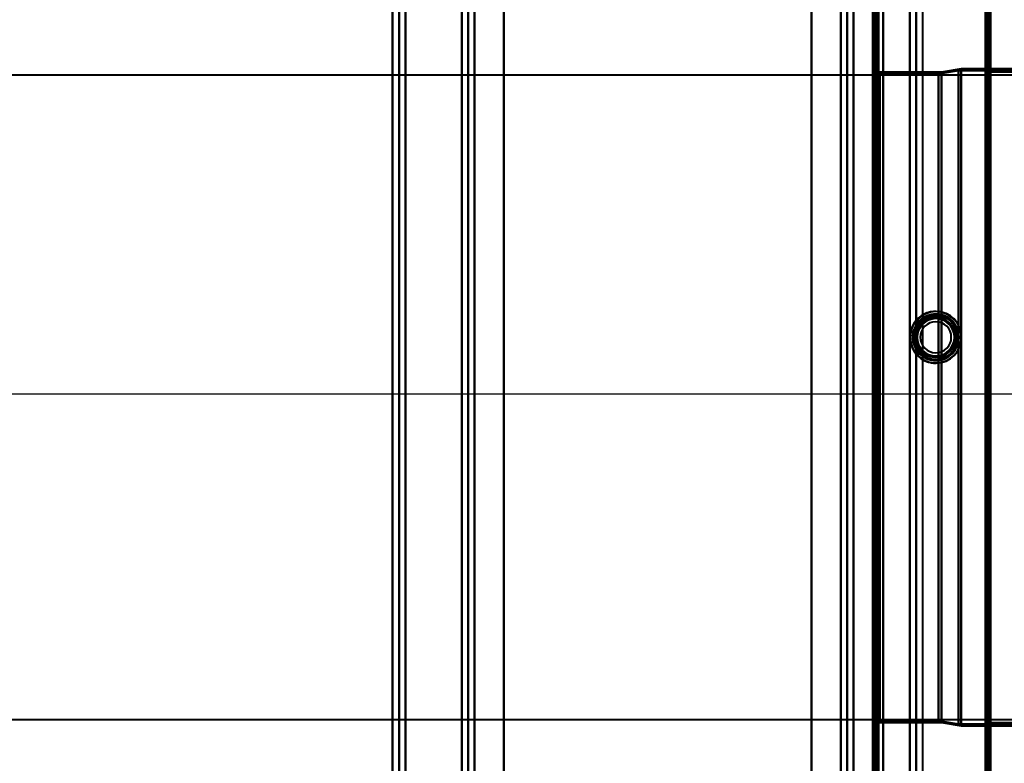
# Model space of a CAD drawing. Header units: millimetres. Extents: x -696 to 695, y -1041 to 611.
# Tile 82 of 90: x 237 to 539, y -113 to 116. Entities that reach past the tile are written whole.
import ezdxf

# ---------------------------------------------------------------- set-up
doc = ezdxf.new("R2010")
doc.units = ezdxf.units.MM
doc.layers.add('A-GENM', color=13, linetype='Continuous', lineweight=40)
doc.layers.add('G-IMPT', color=8, linetype='Continuous', lineweight=40)

# ---------------------------------------------------------------- blocks, each defined once
blk = doc.blocks.new('NEXA 400 CALQUES_dwg-748074-Niveau de réf_')
at = {"layer": 'G-IMPT'}
for p, q in [((500, 285.9), (500, -248.9)), ((535, -249.4), (535, 286.4)), ((535, -249.4), (535, 286.4)), ((351.2, 270), (351.2, -250)), ((353.2, 270), (353.2, -250)), ((512.23, -250), (512.23, 270)), ((499.5, -248.9), (499.5, 250.9)), ((500, 112.5), (499.3, 112.5)), ((500, 112.5), (499.3, 112.5)), ((499.3, 112.5), (499.3, -112.5)), ((499.3, 112.5), (499.3, -112.5)), ((499.3, 112.5), (499.3, -112.5)), ((499.3, 112.5), (499.3, -112.5)), ((499.3, -112.5), (499.3, 112.5)), ((499.3, -112.5), (499.3, 112.5)), ((499.3, -112.5), (499.3, 112.5)), ((499.3, -112.5), (499.3, 112.5)), ((500, 112.5), (500, 0)), ((500, 112.5), (500, -112.5)), ((500, 112.5), (500, 0)), ((500, 112.5), (500, -112.5)), ((500, 0), (500, 112.5)), ((500, 0), (500, 112.5)), ((500, 105.25), (499.3, 105.25)), ((500, 105.25), (499.3, 105.25)), ((499.3, 105.25), (499.3, 104.75)), ((499.3, 105.25), (499.3, 104.75)), ((499.3, 105.25), (499.3, 104.75)), ((499.3, 105.25), (499.3, 104.75)), ((499.3, 104.75), (499.3, 105.25)), ((499.3, 104.75), (499.3, 105.25)), ((499.3, 104.75), (499.3, 105.25)), ((499.3, 104.75), (499.3, 105.25)), ((499.3, 104.75), (500, 104.75)), ((499.3, 104.75), (500, 104.75)), ((500, 105.25), (500, 104.75)), ((500, 105.25), (500, 104.75)), ((500, 105.25), (500, 104.75)), ((500, 105.25), (500, 104.75)), ((500, 104.75), (500, 105.25)), ((500, 104.75), (500, 105.25)), ((500, 104.75), (500, 105.25)), ((500, 104.75), (500, 105.25)), ((500.5, 101.5), (500, 101.5)), ((500.5, 101.5), (500, 101.5)), ((500, -101.5), (500, 101.5)), ((500, -101.5), (500, 101.5)), ((500, -101.5), (500, 101.5)), ((500, -101.5), (500, 101.5)), ((500, 101.5), (500, -101.5)), ((500, 101.5), (500, -101.5)), ((500, 101.5), (500, -101.5)), ((500, 101.5), (500, -101.5)), ((500, 0), (500, 101)), ((500, 0), (500, 101)), ((500, 0), (500, 101)), ((500, 0), (500, 101)), ((500, 101), (500, -101)), ((500, 101), (500, -101)), ((500, 101), (500, -101)), ((500, 101), (500, -101)), ((500.5, -101.5), (500.5, 101.5)), ((500.5, -101.5), (500.5, 101.5)), ((500.5, -101.5), (500.5, 101.5)), ((500.5, -101.5), (500.5, 101.5)), ((500.5, 101.5), (500.5, -101.5)), ((500.5, 101.5), (500.5, -101.5)), ((500.5, 101.5), (500.5, -101.5)), ((500.5, 101.5), (500.5, -101.5)), ((520, 100), (501, 100)), ((520, 100), (501, 100)), ((501, -100), (501, 100)), ((501, -100), (501, 100)), ((501, -100), (501, 100)), ((501, -100), (501, 100)), ((501, 100), (501, 0)), ((501, 100), (501, 0)), ((501, 100), (501, 0)), ((501, 100), (501, 0)), ((525.2, 100.41), (518.99, 99.37)), ((525.2, 100.41), (518.99, 99.37)), ((526, 101), (520, 100)), ((526, 101), (520, 100)), ((520, -100), (520, 100)), ((520, -100), (520, 100)), ((520, -100), (520, 100)), ((520, -100), (520, 100)), ((520, 100), (520, -100)), ((520, 100), (520, -100)), ((520, 100), (520, -100)), ((520, 100), (520, -100)), ((556.77, 100.41), (525.2, 100.41)), ((556.77, 100.41), (525.2, 100.41)), ((525.2, 100.41), (525.2, -100.41)), ((525.2, 100.41), (525.2, -100.41)), ((525.2, 100.41), (525.2, -100.41)), ((525.2, 100.41), (525.2, -100.41)), ((525.2, -100.41), (525.2, 100.41)), ((525.2, -100.41), (525.2, 100.41)), ((525.2, -100.41), (525.2, 100.41)), ((525.2, -100.41), (525.2, 100.41)), ((556, 101), (526, 101)), ((556, 101), (526, 101)), ((526, -101), (526, 101)), ((526, -101), (526, 101)), ((526, -101), (526, 101)), ((526, -101), (526, 101)), ((526, 101), (526, -101)), ((526, 101), (526, -101)), ((526, 101), (526, -101)), ((526, 101), (526, -101)), ((535, 101.5), (534.5, 101.5)), ((535, 101.5), (534.5, 101.5)), ((534.5, -101.5), (534.5, 101.5)), ((534.5, -101.5), (534.5, 101.5)), ((534.5, -101.5), (534.5, 101.5)), ((534.5, -101.5), (534.5, 101.5)), ((534.5, 101.5), (534.5, -101.5)), ((534.5, 101.5), (534.5, -101.5)), ((534.5, 101.5), (534.5, -101.5)), ((534.5, 101.5), (534.5, -101.5)), ((535, -101.5), (535, 101.5)), ((535, -101.5), (535, 101.5)), ((535, -101.5), (535, 101.5)), ((535, -101.5), (535, 101.5)), ((535, 101.5), (535, -101.5)), ((535, 101.5), (535, -101.5)), ((535, 101.5), (535, -101.5)), ((535, 101.5), (535, -101.5)), ((572.61, 99.06), (-574.16, 99.06)), ((573.39, 99.06), (-573.39, 99.06)), ((518.99, 99.37), (499.3, 99.37)), ((518.99, 99.37), (499.3, 99.37)), ((499.3, 99.37), (499.3, -99.37)), ((499.3, 99.37), (499.3, 0)), ((499.3, 99.37), (499.3, -99.37)), ((499.3, 99.37), (499.3, 0)), ((499.3, 0), (499.3, 99.37)), ((499.3, 0), (499.3, 99.37)), ((518.99, 99.37), (518.99, 0)), ((518.99, 99.37), (518.99, -99.37)), ((518.99, 99.37), (518.99, 0)), ((518.99, 99.37), (518.99, -99.37)), ((518.99, 0), (518.99, 99.37)), ((518.99, -99.37), (518.99, 99.37)), ((518.99, 0), (518.99, 99.37)), ((518.99, -99.37), (518.99, 99.37)), ((500, 7.15), (499, 7.08)), ((499, 7.08), (499, -5.08)), ((499, 7.08), (499, -5.08)), ((499, -5.08), (499, 7.08)), ((499, -5.08), (499, 7.08)), ((500, 8.88), (499.5, 8.88)), ((499.5, 1), (499.5, 8.88)), ((499.5, 8.88), (499.5, 1)), ((500, 8.15), (499.5, 8.12)), ((499.5, -6.12), (499.5, 8.12)), ((499.5, -6.12), (499.5, 8.12)), ((499.5, 8.12), (499.5, -6.12)), ((499.5, 8.12), (499.5, -6.12)), ((500, 1), (500, 8.88)), ((500, 8.88), (500, -6.87)), ((500, 8.88), (500, -6.87)), ((500, 8.15), (500, -6.15)), ((500, 8.15), (500, -6.15)), ((500, -6.15), (500, 8.15)), ((500, -6.15), (500, 8.15)), ((500, -5.15), (500, 7.15)), ((500, 1), (500, 7.15)), ((500, 7.15), (500, 1)), ((500.95, 8.95), (500.5, 8.95)), ((500.5, -6.95), (500.5, 8.95)), ((500.5, 1), (500.5, 8.95)), ((500.5, 8.95), (500.5, 1)), ((500.5, 1), (500.5, 7.31)), ((500.5, 7.31), (500.5, 1)), ((500.95, -6.95), (500.95, 8.95)), ((500.95, -6.95), (500.95, 8.95)), ((500.95, 8.95), (500.95, -6.95)), ((500.95, 8.95), (500.95, -6.95)), ((500.95, 1), (500.95, 8.15)), ((500.95, 1), (500.95, 8.15)), ((500.95, 8.15), (500.95, -6.15)), ((500.95, 8.15), (500.95, -6.15)), ((500, 0.25), (499.3, 0.25)), ((500, 0.25), (499.3, 0.25)), ((500, 0.25), (499.3, 0.25)), ((500, 0.25), (499.3, 0.25)), ((499.3, 0.25), (499.3, -0.25)), ((499.3, 0.25), (499.3, -0.25)), ((499.3, 0.25), (499.3, -0.25)), ((499.3, 0.25), (499.3, -0.25)), ((499.3, 0.25), (499.3, -0.25)), ((499.3, 0.25), (499.3, -0.25)), ((499.3, 0.25), (499.3, -0.25)), ((499.3, 0.25), (499.3, -0.25)), ((499.3, -0.25), (499.3, 0.25)), ((499.3, -0.25), (499.3, 0.25)), ((499.3, -0.25), (499.3, 0.25)), ((499.3, -0.25), (499.3, 0.25)), ((499.3, -0.25), (499.3, 0.25)), ((499.3, -0.25), (499.3, 0.25)), ((499.3, -0.25), (499.3, 0.25)), ((499.3, -0.25), (499.3, 0.25)), ((499.3, 0), (499.3, -99.37)), ((499.3, 0), (499.3, -99.37)), ((499.3, -99.37), (499.3, 0)), ((499.3, -99.37), (499.3, 0)), ((499.5, -6.87), (499.5, 1)), ((499.5, 1), (499.5, -6.87)), ((500, -5.15), (500, 1)), ((500, 1), (500, -5.15)), ((500, -6.87), (500, 1)), ((500, -6.87), (500, 1)), ((500, 0.25), (500, -0.25)), ((500, 0.25), (500, -0.25)), ((500, 0.25), (500, -0.25)), ((500, 0.25), (500, -0.25)), ((500, 0.25), (500, -0.25)), ((500, 0.25), (500, -0.25)), ((500, 0.25), (500, -0.25)), ((500, 0.25), (500, -0.25)), ((500, -0.25), (500, 0.25)), ((500, -0.25), (500, 0.25)), ((500, -0.25), (500, 0.25)), ((500, -0.25), (500, 0.25)), ((500, -0.25), (500, 0.25)), ((500, -0.25), (500, 0.25)), ((500, -0.25), (500, 0.25)), ((500, -0.25), (500, 0.25)), ((500, -101), (500, 0)), ((500, -101), (500, 0)), ((500, -112.5), (500, 0)), ((500, -112.5), (500, 0)), ((500.5, -5.31), (500.5, 1)), ((500.5, 1), (500.5, -5.31)), ((500.5, -6.95), (500.5, 1)), ((500.5, 1), (500.5, -6.95)), ((500.95, -6.15), (500.95, 1)), ((501, 0), (501, -100)), ((501, 0), (501, -100)), ((518.99, 0), (518.99, -99.37)), ((518.99, 0), (518.99, -99.37)), ((518.99, -99.37), (518.99, 0)), ((499.3, -0.25), (500, -0.25)), ((499.3, -0.25), (500, -0.25)), ((499.3, -0.25), (500, -0.25)), ((499.3, -0.25), (500, -0.25)), ((500, 0), (500, -112.5)), ((500, 0), (500, -112.5)), ((518.99, -99.37), (518.99, 0)), ((499, -5.08), (500, -5.15)), ((499.5, -6.12), (500, -6.15)), ((499.5, -6.87), (500, -6.87)), ((500.5, -6.95), (500.95, -6.95)), ((500.5, -60.84), (500, -60.84)), ((500.5, -60.84), (500, -60.84)), ((500, -60.84), (500, -67.34)), ((500, -60.84), (500, -67.34)), ((500, -60.84), (500, -67.34)), ((500, -60.84), (500, -64.09)), ((500, -64.09), (500, -60.84)), ((500, -67.34), (500, -60.84)), ((500, -67.34), (500, -60.84)), ((500.5, -67.34), (500.5, -60.84)), ((500.5, -67.34), (500.5, -60.84)), ((500.5, -67.34), (500.5, -60.84)), ((500.5, -67.34), (500.5, -60.84)), ((500.5, -60.84), (500.5, -67.34)), ((500.5, -60.84), (500.5, -67.34)), ((500.5, -60.84), (500.5, -67.34)), ((500.5, -60.84), (500.5, -67.34)), ((500, -64.09), (500, -67.34)), ((500, -67.34), (500, -64.09)), ((500, -67.34), (500.5, -67.34)), ((500, -67.34), (500.5, -67.34)), ((-574.16, -99.06), (572.61, -99.06)), ((-573.39, -99.06), (573.39, -99.06)), ((499.3, -99.37), (518.99, -99.37)), ((499.3, -99.37), (518.99, -99.37)), ((518.99, -99.37), (525.2, -100.41)), ((518.99, -99.37), (525.2, -100.41)), ((500, -101.5), (500.5, -101.5)), ((500, -101.5), (500.5, -101.5)), ((501, -100), (520, -100)), ((501, -100), (520, -100)), ((520, -100), (526, -101)), ((520, -100), (526, -101)), ((525.2, -100.41), (556.77, -100.41)), ((525.2, -100.41), (556.77, -100.41)), ((526, -101), (556, -101)), ((526, -101), (556, -101)), ((534.5, -101.5), (535, -101.5)), ((534.5, -101.5), (535, -101.5)), ((500, -104.75), (499.3, -104.75)), ((500, -104.75), (499.3, -104.75)), ((499.3, -104.75), (499.3, -105.25)), ((499.3, -104.75), (499.3, -105.25)), ((499.3, -104.75), (499.3, -105.25)), ((499.3, -104.75), (499.3, -105.25)), ((499.3, -105.25), (499.3, -104.75)), ((499.3, -105.25), (499.3, -104.75)), ((499.3, -105.25), (499.3, -104.75)), ((499.3, -105.25), (499.3, -104.75)), ((499.3, -105.25), (500, -105.25)), ((499.3, -105.25), (500, -105.25)), ((500, -104.75), (500, -105.25)), ((500, -104.75), (500, -105.25)), ((500, -104.75), (500, -105.25)), ((500, -104.75), (500, -105.25)), ((500, -105.25), (500, -104.75)), ((500, -105.25), (500, -104.75)), ((500, -105.25), (500, -104.75)), ((500, -105.25), (500, -104.75))]:
    blk.add_line(p, q, dxfattribs=at)
at = {"layer": 'G-IMPT', "flags": 128}
for points in [[(500.5, 285.9), (500.5, 152.2), (500.5, 18.5), (500.5, -115.2), (500.5, -248.9)], [(500.5, -248.9), (500.5, -115.2), (500.5, 18.5), (500.5, 152.2), (500.5, 285.9)], [(500.6, 285.9), (500.6, 152.2), (500.6, 18.5), (500.6, -115.2), (500.6, -248.9)], [(500.6, 285.9), (500.6, 152.2), (500.6, 18.5), (500.6, -115.2), (500.6, -248.9)], [(500.6, -248.9), (500.6, -115.2), (500.6, 18.5), (500.6, 152.2), (500.6, 285.9)], [(500.6, -248.9), (500.6, -115.2), (500.6, 18.5), (500.6, 152.2), (500.6, 285.9)], [(500.6, -248.9), (500.6, -115.2), (500.6, 18.5), (500.6, 152.2), (500.6, 285.9)], [(500.6, 285.9), (500.6, 152.2), (500.6, 18.5), (500.6, -115.2), (500.6, -248.9)], [(502, 285.9), (502, 152.2), (502, 18.5), (502, -115.2), (502, -248.9)], [(502, -248.9), (502, -115.2), (502, 18.5), (502, 152.2), (502, 285.9)], [(502, 285.9), (502, 152.2), (502, 18.5), (502, -115.2), (502, -248.9)], [(502, -248.9), (502, -115.2), (502, 18.5), (502, 152.2), (502, 285.9)], [(502, -248.9), (502, -115.2), (502, 18.5), (502, 152.2), (502, 285.9)], [(502, 285.9), (502, 152.2), (502, 18.5), (502, -115.2), (502, -248.9)], [(533.5, -248.9), (533.5, -115.2), (533.5, 18.5), (533.5, 152.2), (533.5, 285.9)], [(533.5, 285.9), (533.5, 152.2), (533.5, 18.5), (533.5, -115.2), (533.5, -248.9)], [(533.5, 285.9), (533.5, 152.2), (533.5, 18.5), (533.5, -115.2), (533.5, -248.9)], [(533.5, -248.9), (533.5, -115.2), (533.5, 18.5), (533.5, 152.2), (533.5, 285.9)], [(533.5, -248.9), (533.5, -115.2), (533.5, 18.5), (533.5, 152.2), (533.5, 285.9)], [(533.5, 285.9), (533.5, 152.2), (533.5, 18.5), (533.5, -115.2), (533.5, -248.9)], [(533.5, 285.9), (533.5, 152.2), (533.5, 18.5), (533.5, -115.2), (533.5, -248.9)], [(533.5, -248.9), (533.5, -115.2), (533.5, 18.5), (533.5, 152.2), (533.5, 285.9)], [(533.9, -248.9), (533.9, -115.2), (533.9, 18.5), (533.9, 152.2), (533.9, 285.9)], [(533.9, -248.9), (533.9, -115.2), (533.9, 18.5), (533.9, 152.2), (533.9, 285.9)], [(533.9, 285.9), (533.9, 152.2), (533.9, 18.5), (533.9, -115.2), (533.9, -248.9)], [(534, 285.9), (534, 152.2), (534, 18.5), (534, -115.2), (534, -248.9)], [(534, 285.9), (534, 152.2), (534, 18.5), (534, -115.2), (534, -248.9)], [(534, -248.9), (534, -115.2), (534, 18.5), (534, 152.2), (534, 285.9)], [(534.4, -249.4), (534.4, -115.45), (534.4, 18.5), (534.4, 152.45), (534.4, 286.4)], [(534.4, 286.4), (534.4, 152.45), (534.4, 18.5), (534.4, -115.45), (534.4, -249.4)], [(534.4, 286.4), (534.4, 152.45), (534.4, 18.5), (534.4, -115.45), (534.4, -249.4)], [(534.4, -249.4), (534.4, -115.45), (534.4, 18.5), (534.4, 152.45), (534.4, 286.4)], [(534.4, 286.4), (534.4, 152.45), (534.4, 18.5), (534.4, -115.45), (534.4, -249.4)], [(534.4, -249.4), (534.4, -115.45), (534.4, 18.5), (534.4, 152.45), (534.4, 286.4)], [(534.4, 286.4), (534.4, 152.45), (534.4, 18.5), (534.4, -115.45), (534.4, -249.4)], [(534.4, -249.4), (534.4, -115.45), (534.4, 18.5), (534.4, 152.45), (534.4, 286.4)], [(534.5, -249.4), (534.5, -115.45), (534.5, 18.5), (534.5, 152.45), (534.5, 286.4)], [(534.5, -249.4), (534.5, -115.45), (534.5, 18.5), (534.5, 152.45), (534.5, 286.4)], [(534.5, 286.4), (534.5, 152.45), (534.5, 18.5), (534.5, -115.45), (534.5, -249.4)], [(534.5, -248.9), (534.5, -115.2), (534.5, 18.5), (534.5, 152.2), (534.5, 285.9)], [(534.5, 285.9), (534.5, 152.2), (534.5, 18.5), (534.5, -115.2), (534.5, -248.9)], [(534.5, -248.9), (534.5, -115.2), (534.5, 18.5), (534.5, 152.2), (534.5, 285.9)], [(534.5, 285.9), (534.5, 152.2), (534.5, 18.5), (534.5, -115.2), (534.5, -248.9)], [(534.5, -248.9), (534.5, -115.2), (534.5, 18.5), (534.5, 152.2), (534.5, 285.9)], [(534.5, 285.9), (534.5, 152.2), (534.5, 18.5), (534.5, -115.2), (534.5, -248.9)], [(535, -249.4), (535, -115.45), (535, 18.5), (535, 152.45), (535, 286.4)], [(535, 286.4), (535, 152.45), (535, 18.5), (535, -115.45), (535, -249.4)], [(535, -249.4), (535, -115.45), (535, 18.5), (535, 152.45), (535, 286.4)], [(535, 286.4), (535, 152.45), (535, 18.5), (535, -115.45), (535, -249.4)], [(535, -249.4), (535, -115.45), (535, 18.5), (535, 152.45), (535, 286.4)], [(535, 286.4), (535, 152.45), (535, 18.5), (535, -115.45), (535, -249.4)], [(535, -249.4), (535, -115.45), (535, 18.5), (535, 152.45), (535, 286.4)], [(535, 286.4), (535, 152.45), (535, 18.5), (535, -115.45), (535, -249.4)], [(351.26, -250), (351.26, -120), (351.26, 10), (351.26, 140), (351.26, 270)], [(351.26, 270), (351.26, 140), (351.26, 10), (351.26, -120), (351.26, -250)], [(353.23, 270), (353.23, 140), (353.23, 10), (353.23, -120), (353.23, -250)], [(353.23, -250), (353.23, -120), (353.23, 10), (353.23, 140), (353.23, 270)], [(355.2, 270), (355.2, 140), (355.2, 10), (355.2, -120), (355.2, -250)], [(355.2, -250), (355.2, -120), (355.2, 10), (355.2, 140), (355.2, 270)], [(502, -249.4), (502, -119.55), (502, 10.3), (502, 140.15), (502, 270)], [(502, 270), (502, 140.15), (502, 10.3), (502, -119.55), (502, -249.4)], [(510.23, -250), (510.23, -120), (510.23, 10), (510.23, 140), (510.23, 270)], [(510.23, 270), (510.23, 140), (510.23, 10), (510.23, -120), (510.23, -250)], [(512.2, 270), (512.2, 140), (512.2, 10), (512.2, -120), (512.2, -250)], [(512.2, -250), (512.2, -120), (512.2, 10), (512.2, 140), (512.2, 270)], [(514.17, 270), (514.17, 140), (514.17, 10), (514.17, -120), (514.17, -250)], [(385.43, 263), (385.43, 136.5), (385.43, 10), (385.43, -116.5), (385.43, -243)], [(385.43, -243), (385.43, -116.5), (385.43, 10), (385.43, 136.5), (385.43, 263)], [(480, -243), (480, -116.5), (480, 10), (480, 136.5), (480, 263)], [(480, 263), (480, 136.5), (480, 10), (480, -116.5), (480, -243)], [(355.2, -249.4), (355.2, -124.2), (355.2, 1), (355.2, 126.2), (355.2, 251.4)], [(355.2, 251.4), (355.2, 126.2), (355.2, 1), (355.2, -124.2), (355.2, -249.4)], [(385.43, 251.4), (385.43, 127.8), (385.43, 4.2), (385.43, -119.4), (385.43, -243)], [(385.43, -243), (385.43, -119.4), (385.43, 4.2), (385.43, 127.8), (385.43, 251.4)], [(480, 251.4), (480, 127.8), (480, 4.2), (480, -119.4), (480, -243)], [(480, -243), (480, -119.4), (480, 4.2), (480, 127.8), (480, 251.4)], [(499.4, -249.4), (499.4, -124.2), (499.4, 1), (499.4, 126.2), (499.4, 251.4)], [(499.4, -249.4), (499.4, -124.2), (499.4, 1), (499.4, 126.2), (499.4, 251.4)], [(499.4, 251.4), (499.4, 126.2), (499.4, 1), (499.4, -124.2), (499.4, -249.4)], [(499.5, 251.4), (499.5, 126.2), (499.5, 1), (499.5, -124.2), (499.5, -249.4)], [(500, 254), (500, 128.28), (500, 2.55), (500, -123.17), (500, -248.9)], [(500, -248.9), (500, -123.17), (500, 2.55), (500, 128.28), (500, 254)], [(500, -248.9), (500, -123.82), (500, 1.25), (500, 126.33), (500, 251.4)], [(500, -248.9), (500, -123.82), (500, 1.25), (500, 126.33), (500, 251.4)], [(500, 251.4), (500, 126.2), (500, 1), (500, -124.2), (500, -249.4)], [(500, -249.4), (500, -124.2), (500, 1), (500, 126.2), (500, 251.4)], [(500, 251.4), (500, 126.33), (500, 1.25), (500, -123.82), (500, -248.9)], [(500, 251.4), (500, 126.33), (500, 1.25), (500, -123.82), (500, -248.9)], [(372.49, -228.78), (372.49, -109.39), (372.49, 10), (372.49, 129.39), (372.49, 248.78)], [(372.49, 248.78), (372.49, 129.39), (372.49, 10), (372.49, -109.39), (372.49, -228.78)], [(374.46, 248.84), (374.46, 129.42), (374.46, 10), (374.46, -109.42), (374.46, -228.84)], [(374.46, -228.84), (374.46, -109.42), (374.46, 10), (374.46, 129.42), (374.46, 248.84)], [(376.43, 248.78), (376.43, 129.39), (376.43, 10), (376.43, -109.39), (376.43, -228.78)], [(376.43, 248.78), (376.43, 129.39), (376.43, 10), (376.43, -109.39), (376.43, -228.78)], [(376.43, -228.78), (376.43, -109.39), (376.43, 10), (376.43, 129.39), (376.43, 248.78)], [(376.43, -228.78), (376.43, -109.39), (376.43, 10), (376.43, 129.39), (376.43, 248.78)], [(489.01, -228.78), (489.01, -109.39), (489.01, 10), (489.01, 129.39), (489.01, 248.78)], [(489.01, 248.78), (489.01, 129.39), (489.01, 10), (489.01, -109.39), (489.01, -228.78)], [(489.01, 248.78), (489.01, 129.39), (489.01, 10), (489.01, -109.39), (489.01, -228.78)], [(489.01, -228.78), (489.01, -109.39), (489.01, 10), (489.01, 129.39), (489.01, 248.78)], [(490.98, -228.84), (490.98, -109.42), (490.98, 10), (490.98, 129.42), (490.98, 248.84)], [(490.98, 248.84), (490.98, 129.42), (490.98, 10), (490.98, -109.42), (490.98, -228.84)], [(492.95, 248.78), (492.95, 129.39), (492.95, 10), (492.95, -109.39), (492.95, -228.78)], [(492.95, -228.78), (492.95, -109.39), (492.95, 10), (492.95, 129.39), (492.95, 248.78)], [(498.9, -248.9), (498.9, -123.95), (498.9, 1), (498.9, 125.95), (498.9, 250.9)], [(498.9, 250.9), (498.9, 125.95), (498.9, 1), (498.9, -123.95), (498.9, -248.9)], [(499, -249), (499, -124), (499, 1), (499, 126), (499, 251)], [(499, 251), (499, 126), (499, 1), (499, -124), (499, -249)], [(499, 250.9), (499, 125.95), (499, 1), (499, -123.95), (499, -248.9)], [(499, -248.9), (499, -123.95), (499, 1), (499, 125.95), (499, 250.9)], [(499.5, -248.9), (499.5, -123.95), (499.5, 1), (499.5, 125.95), (499.5, 250.9)], [(499.5, 250.9), (499.5, 125.95), (499.5, 1), (499.5, -123.95), (499.5, -248.9)], [(499.5, -248.9), (499.5, -123.95), (499.5, 1), (499.5, 125.95), (499.5, 250.9)], [(499.5, 250.9), (499.5, 125.95), (499.5, 1), (499.5, -123.95), (499.5, -248.9)], [(499.5, -248.9), (499.5, -123.95), (499.5, 1), (499.5, 125.95), (499.5, 250.9)], [(499.5, 250.9), (499.5, 125.95), (499.5, 1), (499.5, -123.95), (499.5, -248.9)], [(500, 101), (500, 100.96), (500, 100.92), (500.01, 100.88), (500.01, 100.84), (500.02, 100.8), (500.03, 100.76), (500.04, 100.72), (500.05, 100.69), (500.06, 100.65), (500.08, 100.61), (500.1, 100.57), (500.11, 100.54), (500.13, 100.5), (500.15, 100.47), (500.17, 100.44), (500.2, 100.4), (500.22, 100.37), (500.25, 100.34), (500.28, 100.31), (500.3, 100.28), (500.33, 100.26), (500.36, 100.23), (500.39, 100.2), (500.43, 100.18), (500.46, 100.16), (500.49, 100.14), (500.53, 100.12), (500.56, 100.1), (500.6, 100.08), (500.64, 100.07), (500.68, 100.05), (500.71, 100.04), (500.75, 100.03), (500.79, 100.02), (500.83, 100.01), (500.87, 100.01), (500.91, 100), (500.95, 100), (500.99, 100), (501, 100)], [(500, 101), (500, 100.96), (500, 100.92), (500.01, 100.88), (500.01, 100.84), (500.02, 100.8), (500.03, 100.76), (500.04, 100.72), (500.05, 100.69), (500.06, 100.65), (500.08, 100.61), (500.1, 100.57), (500.11, 100.54), (500.13, 100.5), (500.15, 100.47), (500.17, 100.44), (500.2, 100.4), (500.22, 100.37), (500.25, 100.34), (500.28, 100.31), (500.3, 100.28), (500.33, 100.26), (500.36, 100.23), (500.39, 100.2), (500.43, 100.18), (500.46, 100.16), (500.49, 100.14), (500.53, 100.12), (500.56, 100.1), (500.6, 100.08), (500.64, 100.07), (500.68, 100.05), (500.71, 100.04), (500.75, 100.03), (500.79, 100.02), (500.83, 100.01), (500.87, 100.01), (500.91, 100), (500.95, 100), (500.99, 100), (501, 100)], [(512.82, 23.21), (512.82, 23.49), (512.82, 23.78), (512.82, 24.07), (512.82, 24.35)], [(512.82, 12.65), (512.82, 12.93), (512.82, 13.22), (512.82, 13.51), (512.82, 13.79)], [(500.5, -5.31), (500.7, -5.48), (500.81, -5.64), (500.87, -5.77), (500.93, -5.97), (500.95, -6.13)], [(501, -100), (500.96, -100), (500.92, -100), (500.88, -100.01), (500.84, -100.01), (500.8, -100.02), (500.76, -100.03), (500.72, -100.04), (500.69, -100.05), (500.65, -100.06), (500.61, -100.08), (500.57, -100.1), (500.54, -100.11), (500.5, -100.13), (500.47, -100.15), (500.44, -100.17), (500.4, -100.2), (500.37, -100.22), (500.34, -100.25), (500.31, -100.28), (500.28, -100.3), (500.26, -100.33), (500.23, -100.36), (500.2, -100.39), (500.18, -100.43), (500.16, -100.46), (500.14, -100.49), (500.12, -100.53), (500.1, -100.56), (500.08, -100.6), (500.07, -100.64), (500.05, -100.68), (500.04, -100.71), (500.03, -100.75), (500.02, -100.79), (500.01, -100.83), (500.01, -100.87), (500, -100.91), (500, -100.95), (500, -100.99), (500, -101)], [(501, -100), (500.96, -100), (500.92, -100), (500.88, -100.01), (500.84, -100.01), (500.8, -100.02), (500.76, -100.03), (500.72, -100.04), (500.69, -100.05), (500.65, -100.06), (500.61, -100.08), (500.57, -100.1), (500.54, -100.11), (500.5, -100.13), (500.47, -100.15), (500.44, -100.17), (500.4, -100.2), (500.37, -100.22), (500.34, -100.25), (500.31, -100.28), (500.28, -100.3), (500.26, -100.33), (500.23, -100.36), (500.2, -100.39), (500.18, -100.43), (500.16, -100.46), (500.14, -100.49), (500.12, -100.53), (500.1, -100.56), (500.08, -100.6), (500.07, -100.64), (500.05, -100.68), (500.04, -100.71), (500.03, -100.75), (500.02, -100.79), (500.01, -100.83), (500.01, -100.87), (500, -100.91), (500, -100.95), (500, -100.99), (500, -101)]]:
    blk.add_lwpolyline(points, dxfattribs=at)
at = {"layer": 'G-IMPT'}
for radius, start, end in [(7.95, 90, 180), (7.88, 90, 270), (7.87, 360, 180), (7.88, 360, 180), (7.88, 360, 180), (7.15, 90, 270), (7.15, 90, 270), (7.12, 90, 180), (7.12, 360, 180), (7.08, 90, 180), (7.08, 360, 180), (6.72, 360, 180), (6.72, 90, 270), (6.15, 90, 270), (6.15, 90, 180), (5.78, 90, 180), (5.78, 90, 270), (5.72, 90, 270), (5.72, 360, 180), (7.95, 227.4206, 132.5794), (7.95, 90, 132.5794), (7.15, 0, 138.8234), (7.15, 221.1766, 138.8234), (7.95, 270, 90), (7.95, 270, 90), (7.87, 270, 90), (7.15, 270, 90), (7.15, 270, 90), (7.12, 270, 90), (7.08, 270, 90), (6.72, 270, 90), (6.15, 270, 90), (6.15, 0, 90), (5.78, 0, 90), (5.78, 270, 90), (5.72, 270, 90), (4.78, 90, 270), (4.78, 90, 180), (4.78, 270, 90), (4.78, 0, 90), (7.95, 180, 270), (7.88, 180, 360), (7.87, 180, 270), (7.88, 180, 0), (7.12, 180, 270), (7.12, 180, 360), (7.08, 180, 270), (7.08, 180, 0), (6.72, 180, 270), (6.15, 180, 0), (5.78, 180, 0), (5.72, 180, 270), (7.15, 221.1766, 0), (4.78, 180, 360), (7.87, 270, 360), (5.72, 270, 0), (6.72, 270, 360), (7.95, 227.4206, 270)]:
    blk.add_arc((518.2, 18.5), radius, start, end, dxfattribs=at)
for points, knots in [([(512.82, 24.35), (512.64, 24.18), (512.37, 23.91), (512.03, 23.51), (511.78, 23.2), (511.55, 22.87), (511.34, 22.52), (511.17, 22.21), (511.04, 21.96), (510.95, 21.77), (510.87, 21.58), (510.76, 21.32), (510.64, 20.98), (510.52, 20.57), (510.39, 20.02), (510.28, 19.33), (510.25, 18.77), (510.25, 18.5)], [0, 0, 0, 0, 0.125, 0.1875, 0.25, 0.3125, 0.375, 0.4375, 0.46875, 0.5, 0.53125, 0.5625, 0.625, 0.6875, 0.75, 0.875, 1, 1, 1, 1]), ([(511.96, 18.5), (511.96, 18.96), (512.02, 19.62), (512.2, 20.49), (512.36, 21.11), (512.52, 21.66), (512.66, 22.2), (512.75, 22.71), (512.8, 23.04), (512.82, 23.21)], [0, 0, 0, 0, 0.25, 0.375, 0.5, 0.625, 0.75, 0.875, 1, 1, 1, 1]), ([(510.25, 18.5), (510.25, 18.23), (510.28, 17.67), (510.39, 16.98), (510.52, 16.43), (510.64, 16.02), (510.76, 15.68), (510.87, 15.42), (510.95, 15.23), (511.04, 15.04), (511.17, 14.79), (511.34, 14.48), (511.55, 14.13), (511.78, 13.8), (512.03, 13.49), (512.37, 13.09), (512.64, 12.82), (512.82, 12.65)], [0, 0, 0, 0, 0.125, 0.25, 0.3125, 0.375, 0.4375, 0.46875, 0.5, 0.53125, 0.5625, 0.625, 0.6875, 0.75, 0.8125, 0.875, 1, 1, 1, 1]), ([(512.82, 13.79), (512.8, 13.96), (512.75, 14.3), (512.65, 14.83), (512.53, 15.29), (512.42, 15.67), (512.34, 15.95), (512.26, 16.26), (512.16, 16.68), (512.01, 17.43), (511.96, 18.07), (511.96, 18.5)], [0, 0, 0, 0, 0.125, 0.25, 0.375, 0.4375, 0.5, 0.5625, 0.625, 0.75, 1, 1, 1, 1])]:
    blk.add_open_spline(points, degree=3, knots=knots, dxfattribs=at)
blk = doc.blocks.new('Souche connecteur circulaire R23 - Souche connecteur circulaire R23-748175-Niveau de réf_')
at = {"layer": 'A-GENM'}
for p, q in [((575, 100), (535, 100)), ((535, 100), (535, -100)), ((535, 100), (535, -100)), ((575, -100), (575, 100)), ((575, -100), (575, 100)), ((535, -100), (575, -100))]:
    blk.add_line(p, q, dxfattribs=at)
blk = doc.blocks.new('Souche connecteur circulaire R23 - Souche connecteur circulaire R23-748176-Niveau de réf_')
at = {"layer": 'A-GENM'}
for p, q in [((575, 100), (535, 100)), ((535, 100), (535, -100)), ((535, 100), (535, -100)), ((575, -100), (575, 100)), ((575, -100), (575, 100)), ((535, -100), (575, -100))]:
    blk.add_line(p, q, dxfattribs=at)

msp = doc.modelspace()

# ---------------------------------------------------------------- linework, layer by layer
at = {"color": 94, "lineweight": 30}
msp.add_line((609.6, 1), (-609.6, 1), dxfattribs=at)
msp.add_circle((0, 1), 609.6, dxfattribs=at)

# ---------------------------------------------------------------- block references
at = {"layer": 'A-GENM'}
for name in ['Souche connecteur circulaire R23 - Souche connecteur circulaire R23-748175-Niveau de réf_', 'Souche connecteur circulaire R23 - Souche connecteur circulaire R23-748176-Niveau de réf_']:
    msp.add_blockref(name, (0, 0), dxfattribs=at)
at = {"layer": 'G-IMPT'}
msp.add_blockref('NEXA 400 CALQUES_dwg-748074-Niveau de réf_', (0, 0), dxfattribs=at)

doc.saveas('drawing.dxf')
